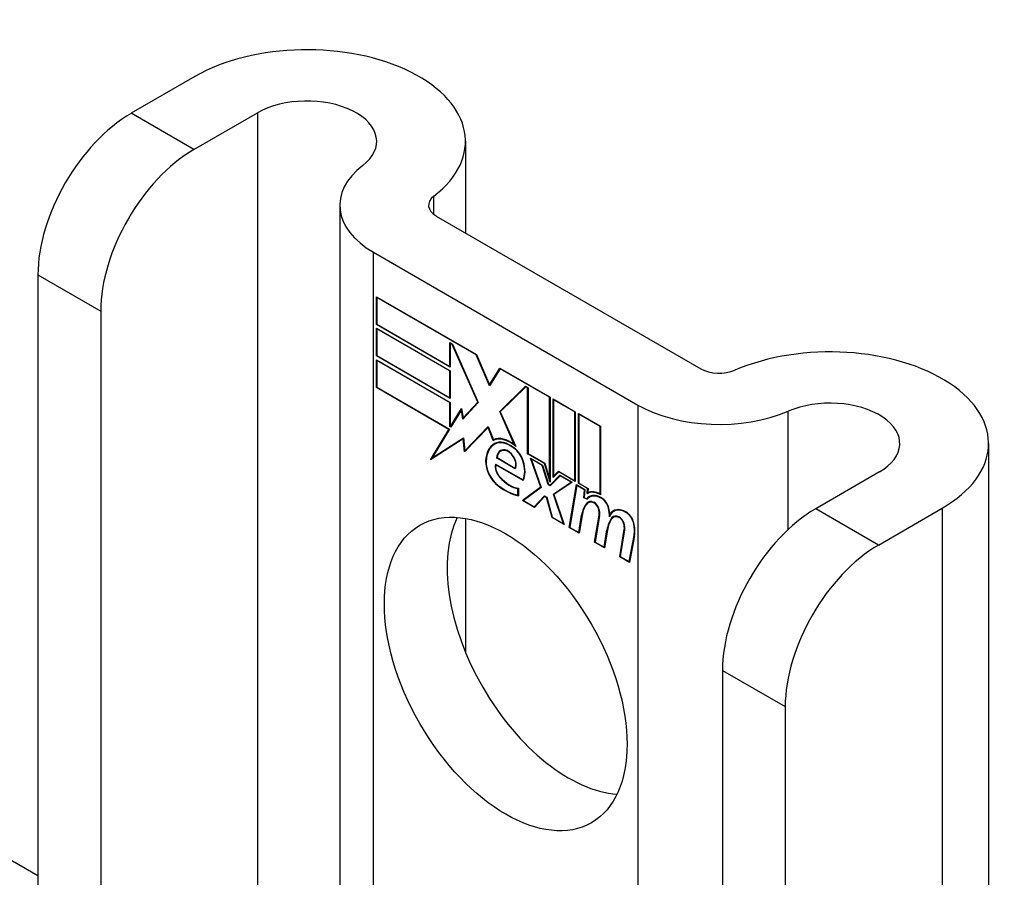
# Model space of a CAD drawing. Header units: inches. Extents: x 327.4 to 387.5, y 121.2 to 187.
# Tile 73 of 73: x 386.4 to 387.5, y 157.3 to 158.3. Entities that reach past the tile are written whole.
import ezdxf

# ---------------------------------------------------------------- set-up
doc = ezdxf.new("R2010")
doc.units = ezdxf.units.IN
doc.header["$MEASUREMENT"] = 0
doc.layers.add('Visible Edges(ANSI)', color=7, linetype='Continuous', lineweight=25)
doc.layers.add('Visible Tangent Edges(ANSI)', color=7, linetype='Continuous', lineweight=25)

msp = doc.modelspace()

# ---------------------------------------------------------------- linework, layer by layer
at = {"layer": 'Visible Edges(ANSI)'}
for p, q in [((337.5013, 185.5028), (386.3981, 157.2722)), ((386.5837, 158.2167), (386.5084, 158.1732)), ((386.5827, 158.1303), (386.658, 158.1738)), ((386.9038, 158.1401), (386.9038, 158.0319)), ((386.7552, 158.0645), (386.7552, 157.066)), ((386.8692, 158.0518), (387.1821, 157.8712)), ((386.795, 158.009), (387.1078, 157.8283)), ((386.3981, 157.9821), (386.3981, 157.2163)), ((386.7985, 157.9235), (386.7985, 157.9563)), ((386.7985, 157.9563), (386.9168, 157.888)), ((386.7991, 157.9554), (386.7996, 157.9557)), ((386.7991, 157.9554), (386.7991, 157.9238)), ((386.9165, 157.8876), (386.7991, 157.9554)), ((386.4724, 157.9393), (386.4724, 157.1734)), ((386.7985, 157.9235), (386.7991, 157.9238)), ((386.8858, 157.8732), (386.7985, 157.9235)), ((386.7985, 157.8865), (386.7985, 157.9192)), ((386.7985, 157.9192), (386.8858, 157.8689)), ((386.7991, 157.9238), (386.8852, 157.8741)), ((386.7991, 157.9183), (386.7996, 157.9186)), ((386.7991, 157.9183), (386.7991, 157.8868)), ((386.8852, 157.8686), (386.7991, 157.9183)), ((386.8852, 157.8741), (386.8852, 157.9023)), ((386.8852, 157.9023), (386.8884, 157.9004)), ((386.8858, 157.9013), (386.8863, 157.9016)), ((386.8881, 157.9), (386.8858, 157.9013)), ((386.8858, 157.9013), (386.8858, 157.8732)), ((386.8881, 157.9), (386.8885, 157.9002)), ((386.9184, 157.8317), (386.8881, 157.9)), ((386.8884, 157.9004), (386.919, 157.8313)), ((386.7985, 157.8865), (386.7991, 157.8868)), ((386.8858, 157.8361), (386.7985, 157.8865)), ((386.7985, 157.8491), (386.7985, 157.8819)), ((386.7985, 157.8819), (386.8858, 157.8315)), ((386.7991, 157.8868), (386.8852, 157.837)), ((386.7991, 157.881), (386.7996, 157.8813)), ((386.8852, 157.8312), (386.7991, 157.881)), ((386.7991, 157.881), (386.7991, 157.8494)), ((386.9165, 157.8876), (386.9169, 157.8878)), ((386.9324, 157.8512), (386.9165, 157.8876)), ((386.9168, 157.888), (386.9324, 157.8524)), ((386.8852, 157.8741), (386.8858, 157.8744)), ((386.9324, 157.8524), (386.9446, 157.8719)), ((386.945, 157.8711), (386.9324, 157.8512)), ((386.9446, 157.8719), (387.0038, 157.8378)), ((386.945, 157.8711), (386.9455, 157.8714)), ((387.0032, 157.8375), (386.945, 157.8711)), ((386.9453, 157.8716), (386.9451, 157.8712)), ((386.8852, 157.8686), (386.8858, 157.8689)), ((386.8852, 157.837), (386.8852, 157.8686)), ((386.8858, 157.8689), (386.8858, 157.8361)), ((386.7985, 157.8491), (386.7991, 157.8494)), ((386.8842, 157.7996), (386.7985, 157.8491)), ((386.7991, 157.8494), (386.8851, 157.7997)), ((386.9324, 157.8524), (386.9336, 157.8531)), ((386.9335, 157.8528), (386.9334, 157.853)), ((386.9443, 157.8209), (386.9748, 157.8505)), ((386.9751, 157.8498), (386.9449, 157.8205)), ((386.9457, 157.8217), (386.9752, 157.8503)), ((386.9748, 157.8505), (386.9778, 157.8488)), ((386.9751, 157.8498), (386.9756, 157.8501)), ((386.9773, 157.8485), (386.9751, 157.8498)), ((386.9773, 157.8485), (386.9778, 157.8488)), ((386.9773, 157.7706), (386.9773, 157.8485)), ((386.9778, 157.8488), (386.9778, 157.7709)), ((386.8852, 157.837), (386.8858, 157.8373)), ((387.0032, 157.8375), (387.0038, 157.8378)), ((387.0032, 157.7406), (387.0032, 157.8375)), ((387.0038, 157.8378), (387.0038, 157.7372)), ((387.0075, 157.7426), (387.0075, 157.8357)), ((387.0075, 157.8357), (387.0337, 157.8205)), ((387.008, 157.8347), (387.0085, 157.835)), ((387.008, 157.8347), (387.008, 157.7442)), ((387.0332, 157.8202), (387.008, 157.8347)), ((386.8852, 157.8312), (386.8858, 157.8315)), ((386.8852, 157.803), (386.8852, 157.8312)), ((386.8858, 157.8315), (386.8858, 157.8034)), ((386.8863, 157.803), (386.8993, 157.8243)), ((386.8991, 157.8226), (386.8866, 157.8022)), ((386.8991, 157.8226), (386.8995, 157.8229)), ((386.9007, 157.8117), (386.8991, 157.8226)), ((386.8995, 157.8231), (386.8992, 157.8227)), ((386.8993, 157.8243), (386.901, 157.8131)), ((386.919, 157.8313), (386.9007, 157.8117)), ((386.901, 157.8131), (386.9184, 157.8317)), ((386.9189, 157.8315), (386.9024, 157.8139)), ((386.9184, 157.8317), (386.9188, 157.8319)), ((386.901, 157.8131), (386.9024, 157.8139)), ((386.9021, 157.8131), (386.902, 157.8136)), ((386.9443, 157.8209), (386.9457, 157.8217)), ((386.962, 157.7811), (386.9443, 157.8209)), ((386.9449, 157.8205), (386.9632, 157.7795)), ((386.9458, 157.8214), (386.9457, 157.8217)), ((387.0332, 157.8202), (387.0337, 157.8205)), ((387.0332, 157.7389), (387.0332, 157.8202)), ((387.0337, 157.8205), (387.0337, 157.738)), ((387.0374, 157.7358), (387.0374, 157.8184)), ((387.0374, 157.8184), (387.0637, 157.8032)), ((387.038, 157.8174), (387.0385, 157.8177)), ((387.038, 157.8174), (387.038, 157.7361)), ((387.0632, 157.8029), (387.038, 157.8174)), ((386.8623, 157.7636), (386.8842, 157.7996)), ((386.8851, 157.7997), (386.8645, 157.7659)), ((386.8842, 157.7996), (386.8848, 157.7999)), ((386.8852, 157.803), (386.8858, 157.8034)), ((386.8866, 157.8022), (386.8852, 157.803)), ((386.8858, 157.8034), (386.8863, 157.803)), ((386.8863, 157.803), (386.8876, 157.8038)), ((386.8874, 157.8034), (386.8872, 157.8035)), ((386.9306, 157.8018), (386.9028, 157.7729)), ((386.9032, 157.7743), (386.9306, 157.8029)), ((386.9046, 157.7751), (386.9308, 157.8025)), ((386.9306, 157.8029), (386.9368, 157.7874)), ((386.9306, 157.8018), (386.931, 157.802)), ((386.9367, 157.7865), (386.9306, 157.8018)), ((387.0632, 157.8029), (387.0637, 157.8032)), ((387.0632, 157.723), (387.0632, 157.8029)), ((387.0637, 157.8032), (387.0637, 157.7221)), ((386.9011, 157.7884), (386.8623, 157.7636)), ((386.8645, 157.7659), (386.9014, 157.7895)), ((386.8659, 157.7667), (386.9014, 157.7895)), ((386.9011, 157.7884), (386.9015, 157.7887)), ((386.9028, 157.7729), (386.9011, 157.7884)), ((386.9014, 157.7895), (386.9032, 157.7743)), ((386.9379, 157.7878), (386.9381, 157.7873)), ((386.9367, 157.7865), (386.9381, 157.7873)), ((386.9383, 157.7821), (386.9397, 157.7829)), ((386.961, 157.7774), (386.9615, 157.7776)), ((386.962, 157.7811), (386.9624, 157.7813)), ((387.5225, 157.7829), (387.5225, 155.7417)), ((386.8647, 157.766), (386.8638, 157.7646)), ((386.8645, 157.7659), (386.8659, 157.7667)), ((386.9032, 157.7743), (386.9046, 157.7751)), ((386.9041, 157.7749), (386.9042, 157.7743)), ((386.9406, 157.7659), (386.9412, 157.7662)), ((386.9627, 157.7531), (386.9406, 157.7659)), ((386.9412, 157.7662), (386.9624, 157.7539)), ((386.9454, 157.7737), (386.9468, 157.7746)), ((386.9773, 157.7706), (386.9778, 157.7709)), ((386.9971, 157.7591), (386.9773, 157.7706)), ((386.9778, 157.7709), (386.9975, 157.7595)), ((386.9929, 157.7314), (386.9807, 157.7657)), ((386.9807, 157.7657), (386.995, 157.7574)), ((386.9816, 157.7646), (386.9821, 157.7649)), ((386.9816, 157.7646), (386.9935, 157.7309)), ((386.9947, 157.757), (386.9816, 157.7646)), ((386.9395, 157.7586), (386.9719, 157.7399)), ((386.9399, 157.7577), (386.9404, 157.758)), ((386.9722, 157.7391), (386.9399, 157.7577)), ((386.9624, 157.7539), (386.9634, 157.7545)), ((386.9633, 157.7544), (386.9634, 157.7544)), ((386.9947, 157.757), (386.9951, 157.7572)), ((387.0016, 157.7343), (386.9947, 157.757)), ((386.995, 157.7574), (387.0019, 157.7347)), ((386.9971, 157.7591), (386.9975, 157.7593)), ((387.0038, 157.7372), (386.9971, 157.7591)), ((386.9975, 157.7595), (387.0032, 157.7406)), ((387.0038, 157.7336), (387.0156, 157.7456)), ((387.0158, 157.7448), (387.004, 157.7329)), ((387.016, 157.7453), (387.0052, 157.7344)), ((387.0141, 157.7493), (387.0075, 157.7426)), ((387.008, 157.7442), (387.0139, 157.7501)), ((387.008, 157.7442), (387.0094, 157.745)), ((387.0089, 157.7447), (387.0089, 157.744)), ((387.0094, 157.745), (387.0142, 157.7498)), ((387.0139, 157.7501), (387.0332, 157.7389)), ((387.0141, 157.7493), (387.0147, 157.7496)), ((387.0337, 157.738), (387.0141, 157.7493)), ((387.0156, 157.7456), (387.03, 157.7372)), ((387.0158, 157.7448), (387.0164, 157.7451)), ((387.0288, 157.7373), (387.0158, 157.7448)), ((387.3934, 157.7492), (387.3181, 157.7057)), ((386.9659, 157.7296), (386.9664, 157.7299)), ((386.9659, 157.7217), (386.9659, 157.7296)), ((386.9664, 157.7302), (386.9664, 157.721)), ((386.9712, 157.7155), (386.9929, 157.7314)), ((386.9719, 157.7399), (386.9728, 157.7404)), ((386.9935, 157.7309), (386.9723, 157.7154)), ((386.9933, 157.7315), (386.9726, 157.7163)), ((386.9728, 157.7404), (386.9728, 157.7404)), ((386.9929, 157.7314), (386.9933, 157.7316)), ((387.0016, 157.7343), (387.0021, 157.7346)), ((387.004, 157.7329), (387.0016, 157.7343)), ((387.0019, 157.7347), (387.0038, 157.7336)), ((387.0032, 157.7406), (387.0038, 157.7409)), ((387.0038, 157.7336), (387.0052, 157.7344)), ((387.0051, 157.7339), (387.0047, 157.7341)), ((387.0079, 157.723), (387.0288, 157.7373)), ((387.03, 157.7372), (387.0085, 157.7226)), ((387.0093, 157.7238), (387.0294, 157.7376)), ((387.0266, 157.6835), (387.0351, 157.7343)), ((387.0355, 157.7334), (387.0272, 157.6837)), ((387.0288, 157.7373), (387.0293, 157.7376)), ((387.0332, 157.7389), (387.0337, 157.7392)), ((387.0351, 157.7343), (387.0451, 157.7285)), ((387.0355, 157.7334), (387.0361, 157.7337)), ((387.0446, 157.7282), (387.0355, 157.7334)), ((387.0374, 157.7358), (387.038, 157.7361)), ((387.0483, 157.7296), (387.0374, 157.7358)), ((387.038, 157.7361), (387.0489, 157.7298)), ((387.0478, 157.7236), (387.0483, 157.7296)), ((387.0483, 157.7296), (387.0488, 157.7299)), ((387.0489, 157.7298), (387.0485, 157.7248)), ((386.9659, 157.7217), (386.9664, 157.7221)), ((386.9852, 157.708), (386.9971, 157.721)), ((386.9974, 157.7202), (386.9855, 157.7072)), ((386.9866, 157.7088), (386.9976, 157.7207)), ((386.9971, 157.721), (386.9999, 157.7194)), ((386.9974, 157.7202), (386.9979, 157.7205)), ((386.9995, 157.719), (386.9974, 157.7202)), ((386.9995, 157.719), (386.9999, 157.7192)), ((387.0062, 157.6953), (386.9995, 157.719)), ((386.9999, 157.7194), (387.0065, 157.6957)), ((387.0079, 157.723), (387.0093, 157.7238)), ((387.0196, 157.6881), (387.0079, 157.723)), ((387.0085, 157.7226), (387.0205, 157.687)), ((387.0095, 157.7232), (387.0093, 157.7238)), ((387.0438, 157.7188), (387.0446, 157.7282)), ((387.0438, 157.7188), (387.0444, 157.7192)), ((387.0472, 157.7169), (387.0438, 157.7188)), ((387.0451, 157.7285), (387.0444, 157.7191)), ((387.0444, 157.7191), (387.047, 157.7176)), ((387.0446, 157.7282), (387.0451, 157.7285)), ((387.047, 157.7176), (387.0484, 157.7185)), ((387.0482, 157.7179), (387.0478, 157.7182)), ((387.0483, 157.7238), (387.0497, 157.7246)), ((387.0493, 157.7251), (387.0493, 157.7244)), ((387.0502, 157.7195), (387.0516, 157.7203)), ((387.0632, 157.723), (387.0637, 157.7233)), ((386.9712, 157.7155), (386.9726, 157.7163)), ((386.9855, 157.7072), (386.9712, 157.7155)), ((386.9723, 157.7154), (386.9852, 157.708)), ((386.9726, 157.7163), (386.9731, 157.716)), ((386.9852, 157.708), (386.9866, 157.7088)), ((386.9861, 157.7085), (386.9865, 157.7083)), ((387.0491, 157.7129), (387.0505, 157.7137)), ((387.3923, 157.6629), (387.4676, 157.7064)), ((387.0062, 157.6953), (387.0067, 157.6956)), ((387.0205, 157.687), (387.0062, 157.6953)), ((387.0065, 157.6957), (387.0196, 157.6881)), ((387.0378, 157.6776), (387.0412, 157.6981)), ((387.0417, 157.6977), (387.0382, 157.6767)), ((387.0565, 157.6662), (387.0619, 157.6983)), ((387.0624, 157.6979), (387.0572, 157.6664)), ((387.0746, 157.6989), (387.0759, 157.6997)), ((387.0768, 157.695), (387.0782, 157.6958)), ((387.0788, 157.6957), (387.0802, 157.6965)), ((387.0791, 157.7026), (387.0805, 157.7034)), ((386.9038, 157.6943), (386.9038, 157.536)), ((387.0196, 157.6881), (387.02, 157.6883)), ((387.0266, 157.6835), (387.0272, 157.6839)), ((387.0382, 157.6767), (387.0266, 157.6835)), ((387.0272, 157.6837), (387.0378, 157.6776)), ((387.0378, 157.6776), (387.0385, 157.678)), ((387.0678, 157.6603), (387.0712, 157.6808)), ((387.0717, 157.6804), (387.0682, 157.6594)), ((387.0712, 157.6808), (387.0718, 157.6812)), ((387.0862, 157.649), (387.0916, 157.6811)), ((387.0921, 157.6807), (387.0869, 157.6493)), ((387.0975, 157.6432), (387.1033, 157.6743)), ((387.1038, 157.6739), (387.0979, 157.6423)), ((387.0565, 157.6662), (387.0572, 157.6666)), ((387.0682, 157.6594), (387.0565, 157.6662)), ((387.0572, 157.6664), (387.0678, 157.6603)), ((387.0678, 157.6603), (387.0684, 157.6607)), ((387.0862, 157.649), (387.0869, 157.6494)), ((387.0979, 157.6423), (387.0862, 157.649)), ((387.0869, 157.6493), (387.0975, 157.6432)), ((387.0975, 157.6432), (387.0981, 157.6436)), ((387.2077, 157.5147), (387.2077, 156.7488)), ((387.282, 157.4718), (387.282, 156.7059))]:
    msp.add_line(p, q, dxfattribs=at)
for centre, major_axis, start_param, end_param in [((386.7163, 158.1401), (0.1875, 0), 5.640144, 8.63938), ((386.7163, 158.1401), (0.0825, 0), 5.640144, 8.63938), ((386.5084, 158.0458), (-0.078, -0.1351), 3.926991, 5.497787), ((386.5827, 158.003), (0.078, 0.1351), 0.785398, 2.356194), ((386.8912, 158.0645), (-0.136, 0), 5.640144, 7.068583), ((386.8912, 158.0645), (-0.031, 0), 5.640144, 7.068583), ((387.335, 157.7829), (0.1875, 0), 5.497787, 8.497023), ((387.204, 157.8839), (0.031, 0), 3.926991, 5.35543), ((387.335, 157.7829), (0.0825, 0), 5.497787, 8.497023), ((387.204, 157.8839), (-0.136, 0), 0.785398, 2.213838), ((386.9567, 157.7504), (-0.0206, 0.0357), 5.272274, 6.251395), ((386.9567, 157.7504), (-0.021, 0.0364), 5.317289, 6.229324), ((386.9581, 157.7512), (-0.0206, 0.0357), 6.047724, 6.251395), ((386.9628, 157.7396), (-0.0249, 0.0431), 6.268672, 7.008625), ((386.9628, 157.7396), (-0.0245, 0.0424), 6.268672, 7.008625), ((386.9642, 157.7404), (-0.0249, 0.0431), 0.028947, 0.295885), ((386.9567, 157.7504), (-0.0187, 0.0323), 5.330385, 6.268672), ((386.9567, 157.7504), (-0.0183, 0.0317), 5.329545, 6.268672), ((386.9642, 157.7404), (-0.0245, 0.0424), 6.268672, 6.283185), ((386.9581, 157.7512), (-0.0183, 0.0317), 6.051884, 6.268672), ((386.9559, 157.7556), (-0.0109, 0.0188), 5.836026, 6.985262), ((386.9599, 157.7631), (-0.0091, 0.0158), 4.343155, 5.413588), ((386.9599, 157.7631), (0.0095, -0.0165), 1.201563, 2.270327), ((386.9559, 157.7556), (-0.0105, 0.0182), 5.836026, 6.946368), ((386.9573, 157.7564), (-0.0109, 0.0188), 0.065067, 0.331662), ((386.9573, 157.7564), (-0.0105, 0.0182), 6.079217, 6.283185), ((386.9542, 157.7622), (0.0072, -0.0125), 1.678399, 2.694434), ((386.9542, 157.7622), (-0.0068, 0.0119), 4.819991, 5.836026), ((386.955, 157.7628), (0.006, -0.0103), 0.287189, 1.678399), ((386.955, 157.7628), (0.0063, -0.011), 0.251695, 1.678399), ((386.9451, 157.7511), (-0.0123, 0.0214), 0.72544, 2.208898), ((386.9451, 157.7511), (0.012, -0.0207), 3.867033, 5.35049), ((386.948, 157.7503), (-0.0064, 0.011), 0.453624, 1.914249), ((386.948, 157.7503), (0.006, -0.0104), 3.639467, 5.055842), ((386.9494, 157.7639), (0.0173, -0.0299), 0.38335, 1.201563), ((386.9494, 157.7639), (0.0176, -0.0305), 0.369234, 1.201563), ((386.956, 157.7651), (-0.0196, 0.0339), 1.914249, 2.72139), ((386.956, 157.7651), (0.0192, -0.0332), 5.055842, 5.891549), ((386.9504, 157.7894), (-0.0379, 0.0657), 2.208898, 2.658734), ((386.9504, 157.7894), (0.0376, -0.0651), 5.35049, 5.792995), ((387.0648, 157.6941), (-0.015, 0.026), 5.48867, 6.499805), ((387.0648, 157.6941), (-0.0146, 0.0253), 5.48867, 6.513784), ((387.0633, 157.6978), (-0.015, 0.026), 5.47676, 6.310847), ((387.0662, 157.6949), (-0.015, 0.026), 0.047158, 0.216619), ((387.0633, 157.6978), (-0.0154, 0.0266), 5.501665, 6.243634), ((387.0647, 157.6986), (-0.015, 0.026), 6.059998, 6.283185), ((387.0662, 157.6949), (-0.0146, 0.0253), 6.06115, 6.283185), ((387.0649, 157.7082), (0.0063, -0.011), 1.081978, 2.347078), ((387.0649, 157.7082), (-0.006, 0.0103), 4.223571, 5.48867), ((387.0822, 157.6661), (-0.0294, 0.051), 0.219898, 0.610865), ((387.0822, 157.6661), (-0.0291, 0.0503), 0.219898, 0.610865), ((387.0836, 157.6669), (-0.0294, 0.051), 0.219898, 0.291612), ((387.0569, 157.6992), (-0.0083, 0.0143), 5.603031, 6.503084), ((387.0569, 157.6992), (-0.0079, 0.0136), 5.603031, 6.503084), ((387.0583, 157.7), (-0.0082, 0.0143), 0.085815, 0.219898), ((387.0583, 157.7), (-0.0079, 0.0136), 6.100483, 6.283185), ((387.0563, 157.7063), (0.00412, -0.00714), 1.196548, 2.461438), ((387.0563, 157.7063), (-0.00375, 0.0065), 4.33814, 5.603031), ((387.0492, 157.7118), (-0.0176, 0.0305), 3.88819, 4.223571), ((387.0492, 157.7118), (0.018, -0.0312), 0.848525, 1.081978), ((387.0941, 157.6767), (-0.015, 0.0259), 5.492181, 6.733718), ((387.0941, 157.6767), (-0.0153, 0.0266), 5.492181, 6.613939), ((387.0257, 157.5533), (-0.1015, 0.1758), 0.374433, 2.76716), ((387.0512, 157.7066), (-0.0077, 0.0133), 3.752458, 4.33814), ((387.0512, 157.7066), (0.0081, -0.014), 0.610865, 1.196548), ((387.1123, 157.6494), (-0.0294, 0.051), 0.236534, 0.625184), ((387.0506, 157.7126), (-0.0176, 0.0305), 3.959823, 3.971212), ((387.0955, 157.6775), (-0.0153, 0.0266), 0.046088, 0.313087), ((387.0866, 157.6821), (-0.0083, 0.0143), 5.604299, 6.503622), ((387.1137, 157.6502), (-0.0294, 0.051), 0.236534, 0.291612), ((387.0866, 157.6821), (-0.0079, 0.0136), 5.604299, 6.503242), ((387.088, 157.6829), (-0.0082, 0.0143), 0.085815, 0.220437), ((387.088, 157.6829), (-0.0079, 0.0136), 6.100483, 6.283185), ((387.0955, 157.6775), (-0.015, 0.0259), 6.060079, 6.283185), ((387.086, 157.6891), (0.00412, -0.00714), 1.196401, 2.462706), ((387.086, 157.6891), (-0.00375, 0.0065), 4.337994, 5.604299), ((387.0941, 157.691), (0.0066, -0.0114), 1.107844, 2.350588), ((387.0941, 157.691), (-0.0062, 0.0107), 4.249437, 5.492181), ((387.3181, 157.5784), (-0.078, -0.1351), 3.926991, 5.497787), ((387.1123, 157.6494), (-0.0291, 0.0503), 0.236639, 0.625276), ((387.0809, 157.6895), (-0.0077, 0.0133), 3.752322, 4.337994), ((387.0809, 157.6895), (0.0081, -0.014), 0.610998, 1.196401), ((387.0788, 157.6939), (-0.0176, 0.0305), 3.735005, 4.249437), ((387.0788, 157.6939), (0.018, -0.0312), 0.593412, 1.107844), ((387.3923, 157.5355), (0.078, 0.1351), 0.785398, 2.356194)]:
    msp.add_ellipse(centre, major_axis=major_axis, ratio=0.57735, start_param=start_param, end_param=end_param, dxfattribs=at)
msp.add_ellipse((386.9514, 157.5104), major_axis=(-0.1015, 0.1758), ratio=0.57735, dxfattribs=at)
at = {"layer": 'Visible Tangent Edges(ANSI)'}
for p, q in [((386.5827, 158.1303), (386.5084, 158.1732)), ((386.658, 158.1738), (386.658, 157.1222)), ((386.8664, 158.0537), (386.8664, 158.0752)), ((386.795, 157.043), (386.795, 158.009)), ((386.3981, 157.9821), (386.4724, 157.9393)), ((387.1078, 157.8283), (387.1078, 156.8624)), ((387.2856, 157.6813), (387.2856, 157.821)), ((386.9386, 157.7823), (386.9401, 157.7831)), ((386.951, 157.7746), (386.9518, 157.775)), ((386.9603, 157.7674), (386.9607, 157.7676)), ((386.9277, 157.7623), (386.9282, 157.7627)), ((386.9717, 157.7624), (386.9721, 157.7626)), ((386.9441, 157.7431), (386.9445, 157.7433)), ((386.9425, 157.7326), (386.943, 157.7329)), ((387.065, 157.7179), (387.0655, 157.7182)), ((387.0471, 157.7121), (387.0485, 157.7129)), ((387.0558, 157.7127), (387.0563, 157.713)), ((387.0612, 157.7059), (387.0616, 157.7061)), ((387.073, 157.7064), (387.0734, 157.7066)), ((387.4676, 157.7064), (387.4676, 155.6651)), ((387.0412, 157.6981), (387.0419, 157.6985)), ((387.0619, 157.6983), (387.0625, 157.6986)), ((387.0854, 157.6955), (387.086, 157.6959)), ((387.0942, 157.7011), (387.0947, 157.7014)), ((387.3923, 157.6629), (387.3181, 157.7057)), ((387.0909, 157.6888), (387.0913, 157.689)), ((387.1024, 157.6894), (387.1029, 157.6896)), ((387.0916, 157.6811), (387.0922, 157.6815)), ((387.1033, 157.6743), (387.1039, 157.6747)), ((387.2077, 157.5147), (387.282, 157.4718))]:
    msp.add_line(p, q, dxfattribs=at)

doc.saveas('drawing.dxf')
